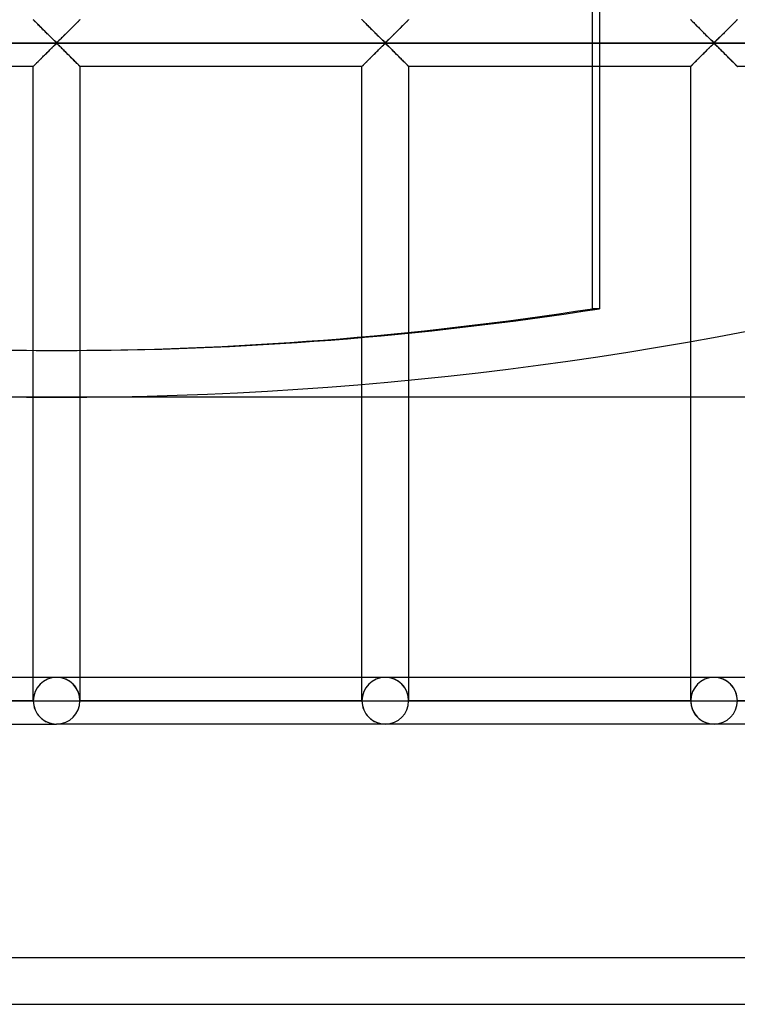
# Model space of a CAD drawing. Header units: millimetres. Extents: x -455 to 455, y -455 to 455.
# Tile 18 of 57: x -4 to 73, y -455 to -350. Entities that reach past the tile are written whole.
import ezdxf

# ---------------------------------------------------------------- set-up
doc = ezdxf.new("R2010")
doc.units = ezdxf.units.MM
doc.layers.add('MAIN-1', color=7, linetype='Continuous')
doc.layers.add('MAIN-2', color=7, linetype='Continuous')

msp = doc.modelspace()

# ---------------------------------------------------------------- linework, layer by layer
at = {"layer": 'MAIN-1'}
for p, q in [((57.39, -380.53), (57.39, -335.28)), ((58.17, -335.28), (58.17, -380.53)), ((67.92, -349.59), (67.92, -349.58)), ((67.94, -349.6), (67.92, -349.59)), ((67.96, -349.62), (67.94, -349.6)), ((67.99, -349.65), (67.96, -349.62)), ((68.03, -349.69), (67.99, -349.65)), ((68.08, -349.74), (68.03, -349.69)), ((68.13, -349.8), (68.08, -349.74)), ((68.19, -349.86), (68.13, -349.8)), ((68.26, -349.92), (68.19, -349.86)), ((68.33, -350), (68.26, -349.92)), ((72.57, -349.92), (72.5, -350)), ((72.64, -349.86), (72.57, -349.92)), ((72.7, -349.8), (72.64, -349.86)), ((72.76, -349.74), (72.7, -349.8)), ((72.81, -349.69), (72.76, -349.74)), ((72.84, -349.65), (72.81, -349.69)), ((72.88, -349.62), (72.84, -349.65)), ((72.9, -349.6), (72.88, -349.62)), ((72.91, -349.59), (72.9, -349.6)), ((72.92, -349.58), (72.91, -349.59)), ((68.41, -350.07), (68.33, -350)), ((68.49, -350.16), (68.41, -350.07)), ((68.57, -350.24), (68.49, -350.16)), ((68.66, -350.33), (68.57, -350.24)), ((68.75, -350.41), (68.66, -350.33)), ((68.84, -350.5), (68.75, -350.41)), ((68.93, -350.6), (68.84, -350.5)), ((69.03, -350.69), (68.93, -350.6)), ((69.12, -350.79), (69.03, -350.69)), ((69.22, -350.88), (69.12, -350.79)), ((69.32, -350.98), (69.22, -350.88)), ((69.41, -351.08), (69.32, -350.98)), ((71.52, -350.98), (71.42, -351.08)), ((71.61, -350.88), (71.52, -350.98)), ((71.71, -350.79), (71.61, -350.88)), ((71.81, -350.69), (71.71, -350.79)), ((71.9, -350.6), (71.81, -350.69)), ((71.99, -350.5), (71.9, -350.6)), ((72.08, -350.41), (71.99, -350.5)), ((72.17, -350.33), (72.08, -350.41)), ((72.26, -350.24), (72.17, -350.33)), ((72.34, -350.16), (72.26, -350.24)), ((72.42, -350.07), (72.34, -350.16)), ((72.5, -350), (72.42, -350.07)), ((167.74, -352.08), (58.17, -352.08)), ((69.51, -351.17), (69.41, -351.08)), ((69.6, -351.27), (69.51, -351.17)), ((69.7, -351.36), (69.6, -351.27)), ((69.79, -351.45), (69.7, -351.36)), ((69.88, -351.54), (69.79, -351.45)), ((69.97, -351.63), (69.88, -351.54)), ((70.05, -351.71), (69.97, -351.63)), ((70.13, -351.79), (70.05, -351.71)), ((70.21, -351.86), (70.13, -351.79)), ((70.28, -351.93), (70.21, -351.86)), ((70.36, -351.99), (70.28, -351.93)), ((70.47, -351.99), (70.36, -351.99)), ((70.55, -351.93), (70.47, -351.99)), ((70.62, -351.86), (70.55, -351.93)), ((70.7, -351.79), (70.62, -351.86)), ((70.78, -351.71), (70.7, -351.79)), ((70.87, -351.63), (70.78, -351.71)), ((70.95, -351.54), (70.87, -351.63)), ((71.04, -351.45), (70.95, -351.54)), ((71.14, -351.36), (71.04, -351.45)), ((71.23, -351.27), (71.14, -351.36)), ((71.32, -351.17), (71.23, -351.27)), ((71.42, -351.08), (71.32, -351.17)), ((69.32, -353.19), (69.41, -353.09)), ((69.41, -353.09), (69.51, -352.99)), ((69.51, -352.99), (69.6, -352.9)), ((69.6, -352.9), (69.7, -352.81)), ((69.7, -352.81), (69.79, -352.72)), ((69.79, -352.72), (69.88, -352.63)), ((69.88, -352.63), (69.97, -352.54)), ((69.97, -352.54), (70.05, -352.46)), ((70.05, -352.46), (70.13, -352.38)), ((70.13, -352.38), (70.21, -352.3)), ((70.21, -352.3), (70.28, -352.23)), ((70.28, -352.23), (70.36, -352.17)), ((70.36, -352.17), (70.47, -352.17)), ((70.47, -352.17), (70.55, -352.23)), ((70.55, -352.23), (70.62, -352.3)), ((70.62, -352.3), (70.7, -352.38)), ((70.7, -352.38), (70.78, -352.46)), ((70.78, -352.46), (70.87, -352.54)), ((70.87, -352.54), (70.95, -352.63)), ((70.95, -352.63), (71.04, -352.72)), ((71.04, -352.72), (71.14, -352.81)), ((71.14, -352.81), (71.23, -352.9)), ((71.23, -352.9), (71.32, -352.99)), ((71.32, -352.99), (71.42, -353.09)), ((71.42, -353.09), (71.52, -353.19)), ((68.26, -354.24), (68.33, -354.17)), ((68.33, -354.17), (68.41, -354.09)), ((68.41, -354.09), (68.49, -354.01)), ((68.49, -354.01), (68.57, -353.93)), ((68.57, -353.93), (68.66, -353.84)), ((68.66, -353.84), (68.75, -353.75)), ((68.75, -353.75), (68.84, -353.66)), ((68.84, -353.66), (68.93, -353.57)), ((68.93, -353.57), (69.03, -353.47)), ((69.03, -353.47), (69.12, -353.38)), ((69.12, -353.38), (69.22, -353.28)), ((69.22, -353.28), (69.32, -353.19)), ((71.52, -353.19), (71.61, -353.28)), ((71.61, -353.28), (71.71, -353.38)), ((71.71, -353.38), (71.81, -353.47)), ((71.81, -353.47), (71.9, -353.57)), ((71.9, -353.57), (71.99, -353.66)), ((71.99, -353.66), (72.08, -353.75)), ((72.08, -353.75), (72.17, -353.84)), ((72.17, -353.84), (72.26, -353.93)), ((72.26, -353.93), (72.34, -354.01)), ((72.34, -354.01), (72.42, -354.09)), ((72.42, -354.09), (72.5, -354.17)), ((72.5, -354.17), (72.57, -354.24)), ((67.92, -354.58), (58.17, -354.58)), ((67.92, -354.58), (67.94, -354.57)), ((67.92, -354.58), (67.92, -354.58)), ((67.92, -384.04), (67.92, -354.58)), ((67.94, -354.57), (67.96, -354.54)), ((67.96, -354.54), (67.99, -354.51)), ((67.99, -354.51), (68.03, -354.47)), ((68.03, -354.47), (68.08, -354.43)), ((68.08, -354.43), (68.13, -354.37)), ((68.13, -354.37), (68.19, -354.31)), ((68.19, -354.31), (68.26, -354.24)), ((72.57, -354.24), (72.64, -354.31)), ((72.64, -354.31), (72.7, -354.37)), ((72.7, -354.37), (72.76, -354.43)), ((72.76, -354.43), (72.81, -354.47)), ((72.81, -354.47), (72.84, -354.51)), ((72.84, -354.51), (72.88, -354.54)), ((72.88, -354.54), (72.9, -354.57)), ((72.9, -354.57), (72.91, -354.58)), ((72.91, -354.58), (72.92, -354.58)), ((103.13, -354.58), (72.92, -354.58)), ((58.17, -380.53), (57.39, -380.53)), ((32.71, -388.63), (32.71, -383.61)), ((37.71, -383.14), (37.71, -388.17)), ((-2.5, -389.99), (-2.5, -384.99)), ((-0.39, -385), (0.39, -385)), ((2.5, -384.99), (2.5, -389.99)), ((390, -390), (-390, -390)), ((-455, -455), (455, -455))]:
    msp.add_line(p, q, dxfattribs=at)
msp.add_arc((0, 0), 390, 239.2812, 300.7188, dxfattribs=at)
for centre, major_axis, start_param, end_param in [((-0.39, 0), (0, -385), -0.152539, 0), ((-0.39, 0), (0, -385), 0, 0.152539), ((0.39, 0), (0, 385), 3.141593, 3.294132)]:
    msp.add_ellipse(centre, major_axis=major_axis, ratio=0.987688, start_param=start_param, end_param=end_param, dxfattribs=at)
at = {"layer": 'MAIN-2'}
for p, q in [((-2.49, -349.59), (-2.5, -349.58)), ((-2.5, -349.58), (-2.49, -349.59)), ((-2.48, -349.6), (-2.49, -349.59)), ((-2.49, -349.59), (-2.47, -349.61)), ((-2.46, -349.62), (-2.48, -349.6)), ((-2.47, -349.61), (-2.44, -349.64)), ((-2.43, -349.65), (-2.46, -349.62)), ((-2.44, -349.64), (-2.39, -349.69)), ((-2.39, -349.69), (-2.43, -349.65)), ((-2.34, -349.74), (-2.39, -349.69)), ((-2.39, -349.69), (-2.33, -349.75)), ((-2.29, -349.8), (-2.34, -349.74)), ((-2.33, -349.75), (-2.26, -349.82)), ((-2.23, -349.86), (-2.29, -349.8)), ((-2.26, -349.82), (-2.18, -349.9)), ((-2.16, -349.92), (-2.23, -349.86)), ((-2.18, -349.9), (-2.09, -349.99)), ((-2.08, -350), (-2.16, -349.92)), ((2.16, -349.92), (2.08, -350)), ((2.09, -350), (2.14, -349.94)), ((2.14, -349.94), (2.19, -349.89)), ((2.23, -349.86), (2.16, -349.92)), ((2.19, -349.89), (2.24, -349.85)), ((2.29, -349.8), (2.23, -349.86)), ((2.24, -349.85), (2.28, -349.8)), ((2.28, -349.8), (2.32, -349.76)), ((2.34, -349.74), (2.29, -349.8)), ((2.32, -349.76), (2.36, -349.73)), ((2.39, -349.69), (2.34, -349.74)), ((2.36, -349.73), (2.39, -349.69)), ((2.43, -349.65), (2.39, -349.69)), ((2.39, -349.69), (2.42, -349.66)), ((2.42, -349.66), (2.44, -349.64)), ((2.46, -349.62), (2.43, -349.65)), ((2.44, -349.64), (2.46, -349.62)), ((2.48, -349.6), (2.46, -349.62)), ((2.46, -349.62), (2.48, -349.6)), ((2.49, -349.59), (2.48, -349.6)), ((2.48, -349.6), (2.49, -349.59)), ((2.5, -349.58), (2.49, -349.59)), ((2.49, -349.59), (2.5, -349.59)), ((2.5, -349.59), (2.5, -349.58)), ((32.71, -349.59), (32.71, -349.58)), ((32.71, -349.58), (32.72, -349.59)), ((32.73, -349.6), (32.71, -349.59)), ((32.72, -349.59), (32.74, -349.61)), ((32.75, -349.62), (32.73, -349.6)), ((32.74, -349.61), (32.77, -349.64)), ((32.78, -349.65), (32.75, -349.62)), ((32.77, -349.64), (32.82, -349.69)), ((32.82, -349.69), (32.78, -349.65)), ((32.87, -349.74), (32.82, -349.69)), ((32.82, -349.69), (32.88, -349.75)), ((32.92, -349.8), (32.87, -349.74)), ((32.88, -349.75), (32.95, -349.82)), ((32.98, -349.86), (32.92, -349.8)), ((32.95, -349.82), (33.03, -349.9)), ((33.05, -349.92), (32.98, -349.86)), ((33.03, -349.9), (33.12, -349.99)), ((33.12, -350), (33.05, -349.92)), ((37.37, -349.92), (37.29, -350)), ((37.29, -350), (37.35, -349.94)), ((37.35, -349.94), (37.4, -349.89)), ((37.43, -349.86), (37.37, -349.92)), ((37.4, -349.89), (37.44, -349.85)), ((37.5, -349.8), (37.43, -349.86)), ((37.44, -349.85), (37.49, -349.8)), ((37.49, -349.8), (37.53, -349.76)), ((37.55, -349.74), (37.5, -349.8)), ((37.53, -349.76), (37.56, -349.73)), ((37.6, -349.69), (37.55, -349.74)), ((37.56, -349.73), (37.6, -349.69)), ((37.64, -349.65), (37.6, -349.69)), ((37.6, -349.69), (37.63, -349.66)), ((37.63, -349.66), (37.65, -349.64)), ((37.67, -349.62), (37.64, -349.65)), ((37.65, -349.64), (37.67, -349.62)), ((37.69, -349.6), (37.67, -349.62)), ((37.67, -349.62), (37.69, -349.6)), ((37.7, -349.59), (37.69, -349.6)), ((37.69, -349.6), (37.7, -349.59)), ((37.71, -349.58), (37.7, -349.59)), ((37.7, -349.59), (37.71, -349.59)), ((37.71, -349.59), (37.71, -349.58)), ((67.92, -349.58), (67.92, -349.59)), ((67.92, -349.59), (67.95, -349.61)), ((67.95, -349.61), (67.98, -349.64)), ((67.98, -349.64), (68.03, -349.69)), ((68.03, -349.69), (68.09, -349.75)), ((68.09, -349.75), (68.16, -349.82)), ((68.16, -349.82), (68.24, -349.9)), ((68.24, -349.9), (68.33, -349.99)), ((72.5, -350), (72.56, -349.94)), ((72.56, -349.94), (72.61, -349.89)), ((72.61, -349.89), (72.65, -349.85)), ((72.65, -349.85), (72.7, -349.8)), ((72.7, -349.8), (72.74, -349.76)), ((72.74, -349.76), (72.77, -349.73)), ((72.77, -349.73), (72.81, -349.69)), ((72.81, -349.69), (72.83, -349.66)), ((72.83, -349.66), (72.86, -349.64)), ((72.86, -349.64), (72.88, -349.62)), ((72.88, -349.62), (72.9, -349.6)), ((72.9, -349.6), (72.91, -349.59)), ((72.91, -349.59), (72.92, -349.58)), ((72.91, -349.59), (72.91, -349.59)), ((-2.09, -349.99), (-1.99, -350.09)), ((-2.01, -350.07), (-2.08, -350)), ((-1.93, -350.16), (-2.01, -350.07)), ((-1.99, -350.09), (-1.89, -350.19)), ((-1.84, -350.24), (-1.93, -350.16)), ((-1.89, -350.19), (-1.79, -350.3)), ((-1.76, -350.33), (-1.84, -350.24)), ((-1.79, -350.3), (-1.68, -350.4)), ((-1.67, -350.41), (-1.76, -350.33)), ((-1.68, -350.4), (-1.57, -350.52)), ((-1.58, -350.5), (-1.67, -350.41)), ((-1.48, -350.6), (-1.58, -350.5)), ((-1.57, -350.52), (-1.45, -350.63)), ((-1.39, -350.69), (-1.48, -350.6)), ((-1.45, -350.63), (-1.33, -350.75)), ((-1.29, -350.79), (-1.39, -350.69)), ((-1.33, -350.75), (-1.21, -350.87)), ((-1.2, -350.88), (-1.29, -350.79)), ((-1.21, -350.87), (-1.09, -350.99)), ((-1.1, -350.98), (-1.2, -350.88)), ((-1, -351.08), (-1.1, -350.98)), ((-1.09, -350.99), (-0.97, -351.11)), ((0.99, -351.09), (1.06, -351.02)), ((1.1, -350.98), (1, -351.08)), ((1.06, -351.02), (1.13, -350.95)), ((1.2, -350.88), (1.1, -350.98)), ((1.13, -350.95), (1.2, -350.88)), ((1.29, -350.79), (1.2, -350.88)), ((1.2, -350.88), (1.27, -350.81)), ((1.27, -350.81), (1.34, -350.74)), ((1.39, -350.69), (1.29, -350.79)), ((1.34, -350.74), (1.41, -350.67)), ((1.48, -350.6), (1.39, -350.69)), ((1.41, -350.67), (1.47, -350.61)), ((1.47, -350.61), (1.54, -350.54)), ((1.58, -350.5), (1.48, -350.6)), ((1.54, -350.54), (1.61, -350.48)), ((1.67, -350.41), (1.58, -350.5)), ((1.61, -350.48), (1.67, -350.41)), ((1.76, -350.33), (1.67, -350.41)), ((1.67, -350.41), (1.73, -350.35)), ((1.73, -350.35), (1.8, -350.29)), ((1.84, -350.24), (1.76, -350.33)), ((1.8, -350.29), (1.86, -350.23)), ((1.93, -350.16), (1.84, -350.24)), ((1.86, -350.23), (1.92, -350.17)), ((1.92, -350.17), (1.97, -350.11)), ((2.01, -350.07), (1.93, -350.16)), ((1.97, -350.11), (2.03, -350.05)), ((2.08, -350), (2.01, -350.07)), ((2.03, -350.05), (2.09, -350)), ((33.12, -349.99), (33.21, -350.09)), ((33.2, -350.07), (33.12, -350)), ((33.28, -350.16), (33.2, -350.07)), ((33.21, -350.09), (33.32, -350.19)), ((33.37, -350.24), (33.28, -350.16)), ((33.32, -350.19), (33.42, -350.3)), ((33.45, -350.33), (33.37, -350.24)), ((33.42, -350.3), (33.53, -350.4)), ((33.54, -350.41), (33.45, -350.33)), ((33.53, -350.4), (33.64, -350.52)), ((33.63, -350.5), (33.54, -350.41)), ((33.72, -350.6), (33.63, -350.5)), ((33.64, -350.52), (33.76, -350.63)), ((33.82, -350.69), (33.72, -350.6)), ((33.76, -350.63), (33.88, -350.75)), ((33.91, -350.79), (33.82, -350.69)), ((33.88, -350.75), (34, -350.87)), ((34.01, -350.88), (33.91, -350.79)), ((34, -350.87), (34.12, -350.99)), ((34.11, -350.98), (34.01, -350.88)), ((34.2, -351.08), (34.11, -350.98)), ((34.12, -350.99), (34.24, -351.11)), ((36.2, -351.09), (36.27, -351.02)), ((36.31, -350.98), (36.21, -351.08)), ((36.27, -351.02), (36.34, -350.95)), ((36.41, -350.88), (36.31, -350.98)), ((36.34, -350.95), (36.41, -350.88)), ((36.5, -350.79), (36.41, -350.88)), ((36.41, -350.88), (36.48, -350.81)), ((36.48, -350.81), (36.55, -350.74)), ((36.6, -350.69), (36.5, -350.79)), ((36.55, -350.74), (36.62, -350.67)), ((36.69, -350.6), (36.6, -350.69)), ((36.62, -350.67), (36.68, -350.61)), ((36.68, -350.61), (36.75, -350.54)), ((36.79, -350.5), (36.69, -350.6)), ((36.75, -350.54), (36.82, -350.48)), ((36.88, -350.41), (36.79, -350.5)), ((36.82, -350.48), (36.88, -350.41)), ((36.96, -350.33), (36.88, -350.41)), ((36.88, -350.41), (36.94, -350.35)), ((36.94, -350.35), (37, -350.29)), ((37.05, -350.24), (36.96, -350.33)), ((37, -350.29), (37.06, -350.23)), ((37.13, -350.16), (37.05, -350.24)), ((37.06, -350.23), (37.12, -350.17)), ((37.12, -350.17), (37.18, -350.11)), ((37.22, -350.07), (37.13, -350.16)), ((37.18, -350.11), (37.24, -350.05)), ((37.29, -350), (37.22, -350.07)), ((37.24, -350.05), (37.29, -350)), ((68.33, -349.99), (68.42, -350.09)), ((68.42, -350.09), (68.52, -350.19)), ((68.52, -350.19), (68.63, -350.3)), ((68.63, -350.3), (68.74, -350.4)), ((68.74, -350.4), (68.85, -350.52)), ((68.85, -350.52), (68.97, -350.63)), ((68.97, -350.63), (69.09, -350.75)), ((69.09, -350.75), (69.21, -350.87)), ((69.21, -350.87), (69.33, -350.99)), ((69.33, -350.99), (69.45, -351.11)), ((71.41, -351.09), (71.48, -351.02)), ((71.48, -351.02), (71.55, -350.95)), ((71.55, -350.95), (71.62, -350.88)), ((71.62, -350.88), (71.69, -350.81)), ((71.69, -350.81), (71.76, -350.74)), ((71.76, -350.74), (71.82, -350.67)), ((71.82, -350.67), (71.89, -350.61)), ((71.89, -350.61), (71.96, -350.54)), ((71.96, -350.54), (72.02, -350.48)), ((72.02, -350.48), (72.09, -350.41)), ((72.09, -350.41), (72.15, -350.35)), ((72.15, -350.35), (72.21, -350.29)), ((72.21, -350.29), (72.27, -350.23)), ((72.27, -350.23), (72.33, -350.17)), ((72.33, -350.17), (72.39, -350.11)), ((72.39, -350.11), (72.45, -350.05)), ((72.45, -350.05), (72.5, -350)), ((-422.5, -352.08), (422.5, -352.08)), ((58.17, -352.08), (-58.17, -352.08)), ((-0.91, -351.17), (-1, -351.08)), ((-0.97, -351.11), (-0.85, -351.23)), ((-0.81, -351.27), (-0.91, -351.17)), ((-0.85, -351.23), (-0.74, -351.34)), ((-0.72, -351.36), (-0.81, -351.27)), ((-0.74, -351.34), (-0.62, -351.46)), ((-0.63, -351.45), (-0.72, -351.36)), ((-0.54, -351.54), (-0.63, -351.45)), ((-0.62, -351.46), (-0.51, -351.57)), ((-0.45, -351.63), (-0.54, -351.54)), ((-0.51, -351.57), (-0.4, -351.67)), ((-0.37, -351.71), (-0.45, -351.63)), ((-0.4, -351.67), (-0.3, -351.77)), ((-0.29, -351.79), (-0.37, -351.71)), ((-0.3, -351.77), (-0.21, -351.86)), ((-0.21, -351.86), (-0.29, -351.79)), ((-0.13, -351.93), (-0.21, -351.86)), ((-0.21, -351.86), (-0.11, -351.95)), ((-0.06, -351.99), (-0.13, -351.93)), ((-0.11, -351.95), (0, -352.01)), ((0.06, -351.99), (-0.06, -351.99)), ((0, -352.01), (0.07, -351.98)), ((0.13, -351.93), (0.06, -351.99)), ((0.07, -351.98), (0.13, -351.94)), ((0.21, -351.86), (0.13, -351.93)), ((0.13, -351.94), (0.18, -351.89)), ((0.18, -351.89), (0.23, -351.84)), ((0.29, -351.79), (0.21, -351.86)), ((0.23, -351.84), (0.29, -351.78)), ((0.37, -351.71), (0.29, -351.79)), ((0.29, -351.78), (0.35, -351.73)), ((0.35, -351.73), (0.41, -351.67)), ((0.45, -351.63), (0.37, -351.71)), ((0.41, -351.67), (0.47, -351.61)), ((0.54, -351.54), (0.45, -351.63)), ((0.47, -351.61), (0.53, -351.55)), ((0.53, -351.55), (0.59, -351.49)), ((0.63, -351.45), (0.54, -351.54)), ((0.59, -351.49), (0.66, -351.42)), ((0.72, -351.36), (0.63, -351.45)), ((0.66, -351.42), (0.73, -351.35)), ((0.81, -351.27), (0.72, -351.36)), ((0.73, -351.35), (0.79, -351.29)), ((0.79, -351.29), (0.86, -351.22)), ((0.91, -351.17), (0.81, -351.27)), ((0.86, -351.22), (0.93, -351.15)), ((1, -351.08), (0.91, -351.17)), ((0.93, -351.15), (0.99, -351.09)), ((34.3, -351.17), (34.2, -351.08)), ((34.24, -351.11), (34.35, -351.23)), ((34.39, -351.27), (34.3, -351.17)), ((34.35, -351.23), (34.47, -351.34)), ((34.49, -351.36), (34.39, -351.27)), ((34.47, -351.34), (34.59, -351.46)), ((34.58, -351.45), (34.49, -351.36)), ((34.67, -351.54), (34.58, -351.45)), ((34.59, -351.46), (34.7, -351.57)), ((34.76, -351.63), (34.67, -351.54)), ((34.7, -351.57), (34.8, -351.67)), ((34.84, -351.71), (34.76, -351.63)), ((34.8, -351.67), (34.9, -351.77)), ((34.92, -351.79), (34.84, -351.71)), ((34.9, -351.77), (35, -351.86)), ((35, -351.86), (34.92, -351.79)), ((35.07, -351.93), (35, -351.86)), ((35, -351.86), (35.09, -351.95)), ((35.15, -351.99), (35.07, -351.93)), ((35.09, -351.95), (35.21, -352.01)), ((35.26, -351.99), (35.15, -351.99)), ((35.21, -352.01), (35.28, -351.98)), ((35.34, -351.93), (35.26, -351.99)), ((35.28, -351.98), (35.34, -351.94)), ((35.42, -351.86), (35.34, -351.93)), ((35.34, -351.94), (35.39, -351.89)), ((35.39, -351.89), (35.44, -351.84)), ((35.49, -351.79), (35.42, -351.86)), ((35.44, -351.84), (35.5, -351.78)), ((35.57, -351.71), (35.49, -351.79)), ((35.5, -351.78), (35.56, -351.73)), ((35.56, -351.73), (35.62, -351.67)), ((35.66, -351.63), (35.57, -351.71)), ((35.62, -351.67), (35.68, -351.61)), ((35.75, -351.54), (35.66, -351.63)), ((35.68, -351.61), (35.74, -351.55)), ((35.74, -351.55), (35.8, -351.49)), ((35.84, -351.45), (35.75, -351.54)), ((35.8, -351.49), (35.87, -351.42)), ((35.93, -351.36), (35.84, -351.45)), ((35.87, -351.42), (35.93, -351.35)), ((36.02, -351.27), (35.93, -351.36)), ((35.93, -351.35), (36, -351.29)), ((36, -351.29), (36.07, -351.22)), ((36.12, -351.17), (36.02, -351.27)), ((36.07, -351.22), (36.13, -351.15)), ((36.21, -351.08), (36.12, -351.17)), ((36.13, -351.15), (36.2, -351.09)), ((69.45, -351.11), (69.56, -351.23)), ((69.56, -351.23), (69.68, -351.34)), ((69.68, -351.34), (69.79, -351.46)), ((69.79, -351.46), (69.91, -351.57)), ((69.91, -351.57), (70.01, -351.67)), ((70.01, -351.67), (70.11, -351.77)), ((70.11, -351.77), (70.21, -351.86)), ((70.21, -351.86), (70.3, -351.95)), ((70.3, -351.95), (70.42, -352.01)), ((70.42, -352.01), (70.49, -351.98)), ((70.49, -351.98), (70.54, -351.94)), ((70.54, -351.94), (70.6, -351.89)), ((70.6, -351.89), (70.65, -351.84)), ((70.65, -351.84), (70.71, -351.78)), ((70.71, -351.78), (70.76, -351.73)), ((70.76, -351.73), (70.82, -351.67)), ((70.82, -351.67), (70.88, -351.61)), ((70.88, -351.61), (70.95, -351.55)), ((70.95, -351.55), (71.01, -351.49)), ((71.01, -351.49), (71.08, -351.42)), ((71.08, -351.42), (71.14, -351.35)), ((71.14, -351.35), (71.21, -351.29)), ((71.21, -351.29), (71.28, -351.22)), ((71.28, -351.22), (71.34, -351.15)), ((71.34, -351.15), (71.41, -351.09)), ((-1.1, -353.19), (-1, -353.09)), ((-0.99, -353.08), (-1.06, -353.15)), ((-1, -353.09), (-0.91, -352.99)), ((-0.93, -353.01), (-0.99, -353.08)), ((-0.86, -352.94), (-0.93, -353.01)), ((-0.91, -352.99), (-0.81, -352.9)), ((-0.79, -352.88), (-0.86, -352.94)), ((-0.81, -352.9), (-0.72, -352.81)), ((-0.73, -352.81), (-0.79, -352.88)), ((-0.66, -352.75), (-0.73, -352.81)), ((-0.72, -352.81), (-0.63, -352.72)), ((-0.59, -352.68), (-0.66, -352.75)), ((-0.63, -352.72), (-0.54, -352.63)), ((-0.53, -352.62), (-0.59, -352.68)), ((-0.54, -352.63), (-0.45, -352.54)), ((-0.47, -352.56), (-0.53, -352.62)), ((-0.41, -352.5), (-0.47, -352.56)), ((-0.45, -352.54), (-0.37, -352.46)), ((-0.35, -352.44), (-0.41, -352.5)), ((-0.37, -352.46), (-0.29, -352.38)), ((-0.29, -352.38), (-0.35, -352.44)), ((-0.29, -352.38), (-0.21, -352.3)), ((-0.23, -352.33), (-0.29, -352.38)), ((-0.18, -352.28), (-0.23, -352.33)), ((-0.21, -352.3), (-0.13, -352.23)), ((-0.13, -352.23), (-0.18, -352.28)), ((-0.13, -352.23), (-0.06, -352.17)), ((-0.07, -352.19), (-0.13, -352.23)), ((0, -352.15), (-0.07, -352.19)), ((-0.06, -352.17), (0.06, -352.17)), ((0.11, -352.22), (0, -352.15)), ((0.06, -352.17), (0.13, -352.23)), ((0.21, -352.3), (0.11, -352.22)), ((0.13, -352.23), (0.21, -352.3)), ((0.21, -352.3), (0.29, -352.38)), ((0.3, -352.39), (0.21, -352.3)), ((0.29, -352.38), (0.37, -352.46)), ((0.4, -352.49), (0.3, -352.39)), ((0.37, -352.46), (0.45, -352.54)), ((0.51, -352.6), (0.4, -352.49)), ((0.45, -352.54), (0.54, -352.63)), ((0.62, -352.71), (0.51, -352.6)), ((0.54, -352.63), (0.63, -352.72)), ((0.74, -352.82), (0.62, -352.71)), ((0.63, -352.72), (0.72, -352.81)), ((0.72, -352.81), (0.81, -352.9)), ((0.85, -352.94), (0.74, -352.82)), ((0.81, -352.9), (0.91, -352.99)), ((0.97, -353.06), (0.85, -352.94)), ((0.91, -352.99), (1, -353.09)), ((1.09, -353.18), (0.97, -353.06)), ((1, -353.09), (1.1, -353.19)), ((34.11, -353.19), (34.2, -353.09)), ((34.21, -353.08), (34.15, -353.15)), ((34.2, -353.09), (34.3, -352.99)), ((34.28, -353.01), (34.21, -353.08)), ((34.35, -352.94), (34.28, -353.01)), ((34.3, -352.99), (34.39, -352.9)), ((34.42, -352.88), (34.35, -352.94)), ((34.39, -352.9), (34.49, -352.81)), ((34.48, -352.81), (34.42, -352.88)), ((34.55, -352.75), (34.48, -352.81)), ((34.49, -352.81), (34.58, -352.72)), ((34.61, -352.68), (34.55, -352.75)), ((34.58, -352.72), (34.67, -352.63)), ((34.68, -352.62), (34.61, -352.68)), ((34.67, -352.63), (34.76, -352.54)), ((34.74, -352.56), (34.68, -352.62)), ((34.8, -352.5), (34.74, -352.56)), ((34.76, -352.54), (34.84, -352.46)), ((34.86, -352.44), (34.8, -352.5)), ((34.84, -352.46), (34.92, -352.38)), ((34.92, -352.38), (34.86, -352.44)), ((34.92, -352.38), (35, -352.3)), ((34.97, -352.33), (34.92, -352.38)), ((35.03, -352.28), (34.97, -352.33)), ((35, -352.3), (35.07, -352.23)), ((35.08, -352.23), (35.03, -352.28)), ((35.07, -352.23), (35.15, -352.17)), ((35.14, -352.19), (35.08, -352.23)), ((35.21, -352.15), (35.14, -352.19)), ((35.15, -352.17), (35.26, -352.17)), ((35.32, -352.22), (35.21, -352.15)), ((35.26, -352.17), (35.34, -352.23)), ((35.42, -352.3), (35.32, -352.22)), ((35.34, -352.23), (35.42, -352.3)), ((35.42, -352.3), (35.49, -352.38)), ((35.51, -352.39), (35.42, -352.3)), ((35.49, -352.38), (35.57, -352.46)), ((35.61, -352.49), (35.51, -352.39)), ((35.57, -352.46), (35.66, -352.54)), ((35.72, -352.6), (35.61, -352.49)), ((35.66, -352.54), (35.75, -352.63)), ((35.83, -352.71), (35.72, -352.6)), ((35.75, -352.63), (35.84, -352.72)), ((35.95, -352.82), (35.83, -352.71)), ((35.84, -352.72), (35.93, -352.81)), ((35.93, -352.81), (36.02, -352.9)), ((36.06, -352.94), (35.95, -352.82)), ((36.02, -352.9), (36.12, -352.99)), ((36.18, -353.06), (36.06, -352.94)), ((36.12, -352.99), (36.21, -353.09)), ((36.3, -353.18), (36.18, -353.06)), ((36.21, -353.09), (36.31, -353.19)), ((69.42, -353.08), (69.35, -353.15)), ((69.49, -353.01), (69.42, -353.08)), ((69.56, -352.94), (69.49, -353.01)), ((69.63, -352.88), (69.56, -352.94)), ((69.69, -352.81), (69.63, -352.88)), ((69.76, -352.75), (69.69, -352.81)), ((69.82, -352.68), (69.76, -352.75)), ((69.89, -352.62), (69.82, -352.68)), ((69.95, -352.56), (69.89, -352.62)), ((70.01, -352.5), (69.95, -352.56)), ((70.07, -352.44), (70.01, -352.5)), ((70.13, -352.38), (70.07, -352.44)), ((70.18, -352.33), (70.13, -352.38)), ((70.24, -352.28), (70.18, -352.33)), ((70.29, -352.23), (70.24, -352.28)), ((70.34, -352.19), (70.29, -352.23)), ((70.42, -352.15), (70.34, -352.19)), ((70.53, -352.22), (70.42, -352.15)), ((70.62, -352.3), (70.53, -352.22)), ((70.72, -352.39), (70.62, -352.3)), ((70.82, -352.49), (70.72, -352.39)), ((70.93, -352.6), (70.82, -352.49)), ((71.04, -352.71), (70.93, -352.6)), ((71.15, -352.82), (71.04, -352.71)), ((71.27, -352.94), (71.15, -352.82)), ((71.39, -353.06), (71.27, -352.94)), ((71.51, -353.18), (71.39, -353.06)), ((-2.16, -354.24), (-2.08, -354.17)), ((-2.09, -354.17), (-2.14, -354.22)), ((-2.03, -354.12), (-2.09, -354.17)), ((-2.08, -354.17), (-2.01, -354.09)), ((-1.97, -354.06), (-2.03, -354.12)), ((-2.01, -354.09), (-1.93, -354.01)), ((-1.92, -354), (-1.97, -354.06)), ((-1.93, -354.01), (-1.84, -353.93)), ((-1.86, -353.94), (-1.92, -354)), ((-1.8, -353.88), (-1.86, -353.94)), ((-1.84, -353.93), (-1.76, -353.84)), ((-1.73, -353.82), (-1.8, -353.88)), ((-1.76, -353.84), (-1.67, -353.75)), ((-1.67, -353.76), (-1.73, -353.82)), ((-1.67, -353.75), (-1.58, -353.66)), ((-1.61, -353.69), (-1.67, -353.76)), ((-1.54, -353.63), (-1.61, -353.69)), ((-1.58, -353.66), (-1.48, -353.57)), ((-1.47, -353.56), (-1.54, -353.63)), ((-1.48, -353.57), (-1.39, -353.47)), ((-1.41, -353.49), (-1.47, -353.56)), ((-1.34, -353.42), (-1.41, -353.49)), ((-1.39, -353.47), (-1.29, -353.38)), ((-1.27, -353.36), (-1.34, -353.42)), ((-1.29, -353.38), (-1.2, -353.28)), ((-1.2, -353.29), (-1.27, -353.36)), ((-1.2, -353.28), (-1.1, -353.19)), ((-1.13, -353.22), (-1.2, -353.29)), ((-1.06, -353.15), (-1.13, -353.22)), ((1.21, -353.3), (1.09, -353.18)), ((1.1, -353.19), (1.2, -353.28)), ((1.2, -353.28), (1.29, -353.38)), ((1.33, -353.42), (1.21, -353.3)), ((1.29, -353.38), (1.39, -353.47)), ((1.45, -353.53), (1.33, -353.42)), ((1.39, -353.47), (1.48, -353.57)), ((1.57, -353.65), (1.45, -353.53)), ((1.48, -353.57), (1.58, -353.66)), ((1.68, -353.76), (1.57, -353.65)), ((1.58, -353.66), (1.67, -353.75)), ((1.67, -353.75), (1.76, -353.84)), ((1.79, -353.87), (1.68, -353.76)), ((1.76, -353.84), (1.84, -353.93)), ((1.89, -353.98), (1.79, -353.87)), ((1.84, -353.93), (1.93, -354.01)), ((1.99, -354.08), (1.89, -353.98)), ((1.93, -354.01), (2.01, -354.09)), ((2.09, -354.17), (1.99, -354.08)), ((2.01, -354.09), (2.08, -354.17)), ((2.08, -354.17), (2.16, -354.24)), ((2.18, -354.26), (2.09, -354.17)), ((33.05, -354.24), (33.12, -354.17)), ((33.12, -354.17), (33.07, -354.22)), ((33.12, -354.17), (33.2, -354.09)), ((33.18, -354.12), (33.12, -354.17)), ((33.23, -354.06), (33.18, -354.12)), ((33.2, -354.09), (33.28, -354.01)), ((33.29, -354), (33.23, -354.06)), ((33.28, -354.01), (33.37, -353.93)), ((33.35, -353.94), (33.29, -354)), ((33.41, -353.88), (33.35, -353.94)), ((33.37, -353.93), (33.45, -353.84)), ((33.47, -353.82), (33.41, -353.88)), ((33.45, -353.84), (33.54, -353.75)), ((33.54, -353.76), (33.47, -353.82)), ((33.54, -353.75), (33.63, -353.66)), ((33.6, -353.69), (33.54, -353.76)), ((33.67, -353.63), (33.6, -353.69)), ((33.63, -353.66), (33.72, -353.57)), ((33.73, -353.56), (33.67, -353.63)), ((33.72, -353.57), (33.82, -353.47)), ((33.8, -353.49), (33.73, -353.56)), ((33.87, -353.42), (33.8, -353.49)), ((33.82, -353.47), (33.91, -353.38)), ((33.94, -353.36), (33.87, -353.42)), ((33.91, -353.38), (34.01, -353.28)), ((34.01, -353.29), (33.94, -353.36)), ((34.01, -353.28), (34.11, -353.19)), ((34.08, -353.22), (34.01, -353.29)), ((34.15, -353.15), (34.08, -353.22)), ((36.42, -353.3), (36.3, -353.18)), ((36.31, -353.19), (36.41, -353.28)), ((36.41, -353.28), (36.5, -353.38)), ((36.54, -353.42), (36.42, -353.3)), ((36.5, -353.38), (36.6, -353.47)), ((36.66, -353.53), (36.54, -353.42)), ((36.6, -353.47), (36.69, -353.57)), ((36.77, -353.65), (36.66, -353.53)), ((36.69, -353.57), (36.79, -353.66)), ((36.89, -353.76), (36.77, -353.65)), ((36.79, -353.66), (36.88, -353.75)), ((36.88, -353.75), (36.96, -353.84)), ((36.99, -353.87), (36.89, -353.76)), ((36.96, -353.84), (37.05, -353.93)), ((37.1, -353.98), (36.99, -353.87)), ((37.05, -353.93), (37.13, -354.01)), ((37.2, -354.08), (37.1, -353.98)), ((37.13, -354.01), (37.22, -354.09)), ((37.3, -354.17), (37.2, -354.08)), ((37.22, -354.09), (37.29, -354.17)), ((37.29, -354.17), (37.37, -354.24)), ((37.39, -354.26), (37.3, -354.17)), ((68.33, -354.17), (68.28, -354.22)), ((68.39, -354.12), (68.33, -354.17)), ((68.44, -354.06), (68.39, -354.12)), ((68.5, -354), (68.44, -354.06)), ((68.56, -353.94), (68.5, -354)), ((68.62, -353.88), (68.56, -353.94)), ((68.68, -353.82), (68.62, -353.88)), ((68.75, -353.76), (68.68, -353.82)), ((68.81, -353.69), (68.75, -353.76)), ((68.88, -353.63), (68.81, -353.69)), ((68.94, -353.56), (68.88, -353.63)), ((69.01, -353.49), (68.94, -353.56)), ((69.08, -353.42), (69.01, -353.49)), ((69.15, -353.36), (69.08, -353.42)), ((69.22, -353.29), (69.15, -353.36)), ((69.28, -353.22), (69.22, -353.29)), ((69.35, -353.15), (69.28, -353.22)), ((71.63, -353.3), (71.51, -353.18)), ((71.75, -353.42), (71.63, -353.3)), ((71.87, -353.53), (71.75, -353.42)), ((71.98, -353.65), (71.87, -353.53)), ((72.09, -353.76), (71.98, -353.65)), ((72.2, -353.87), (72.09, -353.76)), ((72.31, -353.98), (72.2, -353.87)), ((72.41, -354.08), (72.31, -353.98)), ((72.51, -354.17), (72.41, -354.08)), ((72.6, -354.26), (72.51, -354.17)), ((-2.5, -354.58), (-32.71, -354.58)), ((-2.49, -354.57), (-2.5, -354.58)), ((-2.5, -354.58), (-2.49, -354.58)), ((-2.5, -384.99), (-2.5, -354.58)), ((-2.5, -354.58), (-2.5, -354.58)), ((-2.48, -354.56), (-2.49, -354.57)), ((-2.49, -354.58), (-2.48, -354.57)), ((-2.48, -354.57), (-2.46, -354.54)), ((-2.46, -354.55), (-2.48, -354.56)), ((-2.46, -354.54), (-2.43, -354.51)), ((-2.44, -354.53), (-2.46, -354.55)), ((-2.42, -354.5), (-2.44, -354.53)), ((-2.43, -354.51), (-2.39, -354.47)), ((-2.39, -354.47), (-2.42, -354.5)), ((-2.39, -354.47), (-2.34, -354.43)), ((-2.36, -354.44), (-2.39, -354.47)), ((-2.32, -354.4), (-2.36, -354.44)), ((-2.34, -354.43), (-2.29, -354.37)), ((-2.28, -354.36), (-2.32, -354.4)), ((-2.29, -354.37), (-2.23, -354.31)), ((-2.24, -354.32), (-2.28, -354.36)), ((-2.19, -354.27), (-2.24, -354.32)), ((-2.23, -354.31), (-2.16, -354.24)), ((-2.14, -354.22), (-2.19, -354.27)), ((2.16, -354.24), (2.23, -354.31)), ((2.26, -354.34), (2.18, -354.26)), ((2.23, -354.31), (2.29, -354.37)), ((2.33, -354.42), (2.26, -354.34)), ((2.29, -354.37), (2.34, -354.43)), ((2.39, -354.47), (2.33, -354.42)), ((2.34, -354.43), (2.39, -354.47)), ((2.39, -354.47), (2.43, -354.51)), ((2.44, -354.52), (2.39, -354.47)), ((2.43, -354.51), (2.46, -354.54)), ((2.47, -354.56), (2.44, -354.52)), ((2.46, -354.54), (2.48, -354.57)), ((2.49, -354.58), (2.47, -354.56)), ((2.48, -354.57), (2.49, -354.58)), ((2.49, -354.58), (2.5, -354.58)), ((2.5, -354.58), (2.49, -354.58)), ((2.5, -354.58), (2.5, -384.99)), ((32.71, -354.58), (2.5, -354.58)), ((32.71, -354.58), (32.73, -354.57)), ((32.72, -354.57), (32.71, -354.58)), ((32.71, -354.58), (32.71, -354.58)), ((32.71, -383.61), (32.71, -354.58)), ((32.71, -354.58), (32.71, -354.58)), ((32.73, -354.56), (32.72, -354.57)), ((32.73, -354.57), (32.75, -354.54)), ((32.75, -354.55), (32.73, -354.56)), ((32.75, -354.54), (32.78, -354.51)), ((32.77, -354.53), (32.75, -354.55)), ((32.79, -354.5), (32.77, -354.53)), ((32.78, -354.51), (32.82, -354.47)), ((32.82, -354.47), (32.79, -354.5)), ((32.82, -354.47), (32.87, -354.43)), ((32.85, -354.44), (32.82, -354.47)), ((32.89, -354.4), (32.85, -354.44)), ((32.87, -354.43), (32.92, -354.37)), ((32.93, -354.36), (32.89, -354.4)), ((32.92, -354.37), (32.98, -354.31)), ((32.97, -354.32), (32.93, -354.36)), ((33.02, -354.27), (32.97, -354.32)), ((32.98, -354.31), (33.05, -354.24)), ((33.07, -354.22), (33.02, -354.27)), ((37.37, -354.24), (37.43, -354.31)), ((37.47, -354.34), (37.39, -354.26)), ((37.43, -354.31), (37.5, -354.37)), ((37.54, -354.42), (37.47, -354.34)), ((37.5, -354.37), (37.55, -354.43)), ((37.6, -354.47), (37.54, -354.42)), ((37.55, -354.43), (37.6, -354.47)), ((37.6, -354.47), (37.64, -354.51)), ((37.65, -354.52), (37.6, -354.47)), ((37.64, -354.51), (37.67, -354.54)), ((37.68, -354.56), (37.65, -354.52)), ((37.67, -354.54), (37.69, -354.57)), ((37.7, -354.58), (37.68, -354.56)), ((37.69, -354.57), (37.7, -354.58)), ((37.7, -354.58), (37.71, -354.58)), ((37.71, -354.58), (37.7, -354.58)), ((37.71, -354.58), (37.71, -383.14)), ((58.17, -354.58), (37.71, -354.58)), ((67.93, -354.57), (67.92, -354.58)), ((67.92, -354.58), (67.92, -354.58)), ((67.94, -354.56), (67.93, -354.57)), ((67.95, -354.55), (67.94, -354.56)), ((67.97, -354.53), (67.95, -354.55)), ((68, -354.5), (67.97, -354.53)), ((68.03, -354.47), (68, -354.5)), ((68.06, -354.44), (68.03, -354.47)), ((68.1, -354.4), (68.06, -354.44)), ((68.14, -354.36), (68.1, -354.4)), ((68.18, -354.32), (68.14, -354.36)), ((68.23, -354.27), (68.18, -354.32)), ((68.28, -354.22), (68.23, -354.27)), ((72.68, -354.34), (72.6, -354.26)), ((72.75, -354.42), (72.68, -354.34)), ((72.81, -354.47), (72.75, -354.42)), ((72.85, -354.52), (72.81, -354.47)), ((72.89, -354.56), (72.85, -354.52)), ((72.91, -354.58), (72.89, -354.56)), ((72.92, -354.58), (72.91, -354.58)), ((67.92, -422.5), (67.92, -384.04)), ((32.71, -422.5), (32.71, -388.63)), ((37.71, -388.17), (37.71, -422.5)), ((-2.5, -422.5), (-2.5, -389.99)), ((2.5, -389.99), (2.5, -422.5)), ((0, -420), (-35.21, -420)), ((0, -420), (-35.21, -420)), ((35.21, -420), (0, -420)), ((35.21, -420), (0, -420)), ((70.42, -420), (35.21, -420)), ((70.42, -420), (35.21, -420)), ((105.62, -420), (70.42, -420)), ((105.62, -420), (70.42, -420)), ((-32.71, -422.5), (-2.5, -422.5)), ((-2.5, -422.5), (-32.71, -422.5)), ((-32.71, -422.5), (-2.5, -422.5)), ((-2.5, -422.5), (-32.71, -422.5)), ((-2.5, -422.5), (-2.5, -422.5)), ((-2.5, -422.5), (-2.5, -422.5)), ((-2.5, -422.5), (-2.5, -422.5)), ((-2.5, -422.5), (0, -422.5)), ((0, -422.5), (2.5, -422.5)), ((2.5, -422.5), (2.5, -422.5)), ((2.5, -422.5), (2.5, -422.5)), ((2.5, -422.5), (32.71, -422.5)), ((32.71, -422.5), (2.5, -422.5)), ((2.5, -422.5), (2.5, -422.5)), ((2.5, -422.5), (32.71, -422.5)), ((32.71, -422.5), (2.5, -422.5)), ((32.71, -422.5), (32.71, -422.5)), ((32.71, -422.5), (32.71, -422.5)), ((32.71, -422.5), (32.71, -422.5)), ((32.71, -422.5), (35.21, -422.5)), ((35.21, -422.5), (37.71, -422.5)), ((37.71, -422.5), (37.71, -422.5)), ((37.71, -422.5), (37.71, -422.5)), ((37.71, -422.5), (67.92, -422.5)), ((67.92, -422.5), (37.71, -422.5)), ((37.71, -422.5), (37.71, -422.5)), ((37.71, -422.5), (67.92, -422.5)), ((67.92, -422.5), (37.71, -422.5)), ((67.92, -422.5), (67.92, -422.5)), ((67.92, -422.5), (67.92, -422.5)), ((67.92, -422.5), (67.92, -422.5)), ((67.92, -422.5), (70.42, -422.5)), ((70.42, -422.5), (72.92, -422.5)), ((72.92, -422.5), (72.92, -422.5)), ((72.92, -422.5), (72.92, -422.5)), ((72.92, -422.5), (103.13, -422.5)), ((103.13, -422.5), (72.92, -422.5)), ((72.92, -422.5), (72.92, -422.5)), ((72.92, -422.5), (103.13, -422.5)), ((103.13, -422.5), (72.92, -422.5)), ((-35.21, -425), (0, -425)), ((-35.21, -425), (0, -425)), ((35.21, -425), (0, -425)), ((35.21, -425), (0, -425)), ((70.42, -425), (35.21, -425)), ((70.42, -425), (35.21, -425)), ((105.62, -425), (70.42, -425)), ((105.62, -425), (70.42, -425)), ((-450, -450), (450, -450))]:
    msp.add_line(p, q, dxfattribs=at)
for centre, start, end in [((0, -422.5), 0, 180), ((35.21, -422.5), 0, 180), ((70.42, -422.5), 0, 180), ((0, -422.5), 180, 0), ((35.21, -422.5), 180, 0), ((70.42, -422.5), 180, 0)]:
    msp.add_arc(centre, 2.5, start, end, dxfattribs=at)
for centre, major_axis, ratio, start_param, end_param in [((0.39, 0), (0, 385), 0.987688, 2.989054, 3.141593), ((0, -422.5), (0, 2.5), 1, 0, 1.570796), ((0, -422.5), (0, -2.5), 1, 1.570796, 3.141593), ((35.21, -422.5), (0, 2.5), 1, 0, 1.570796), ((35.21, -422.5), (0, -2.5), 1, 1.570796, 3.141593), ((70.42, -422.5), (0, 2.5), 1, 0, 1.570796), ((70.42, -422.5), (0, -2.5), 1, 1.570796, 3.141593), ((0, -422.5), (0, 2.5), 1, 1.570796, 3.141593), ((0, -422.5), (0, -2.5), 1, 0, 1.570796), ((35.21, -422.5), (0, 2.5), 1, 1.570796, 3.141593), ((35.21, -422.5), (0, -2.5), 1, 0, 1.570796), ((70.42, -422.5), (0, 2.5), 1, 1.570796, 3.141593), ((70.42, -422.5), (0, -2.5), 1, 0, 1.570796)]:
    msp.add_ellipse(centre, major_axis=major_axis, ratio=ratio, start_param=start_param, end_param=end_param, dxfattribs=at)

doc.saveas('drawing.dxf')
